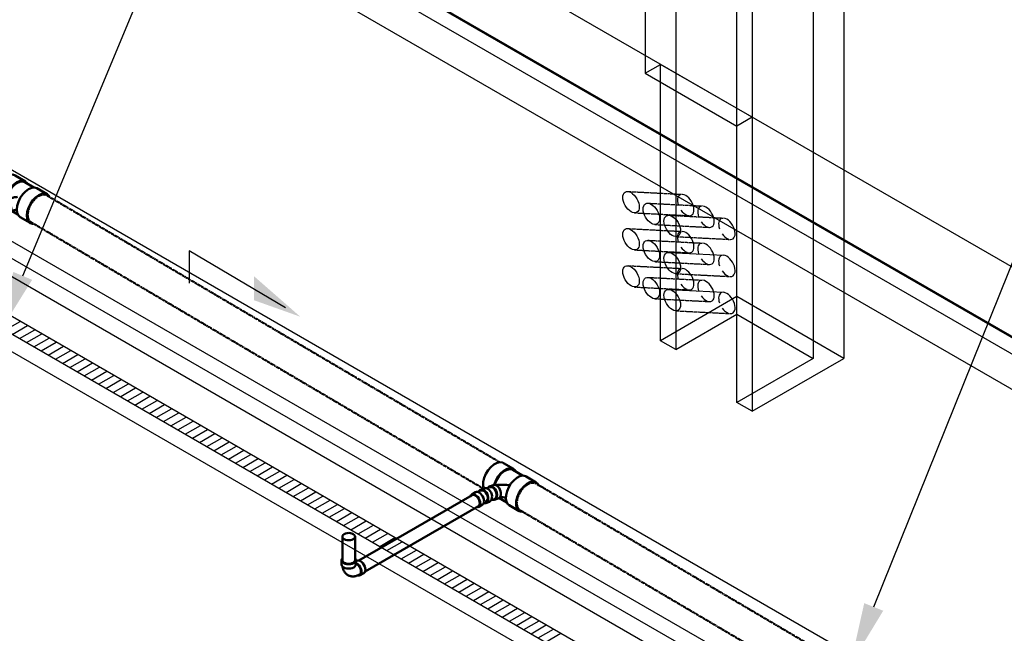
# Model space of a CAD drawing. Header units: inches. Extents: x 175 to 32888, y -1032 to 703.
# Tile 37 of 44: x 1992 to 2266, y -26 to 144. Entities that reach past the tile are written whole.
import ezdxf
from ezdxf import colors
from ezdxf.entities.mleader import LeaderData, LeaderLine
from ezdxf.math import Vec2, Vec3

# ---------------------------------------------------------------- set-up
doc = ezdxf.new("R2010")
doc.units = ezdxf.units.IN
doc.header["$LTSCALE"] = 0.5
doc.header["$MEASUREMENT"] = 0
doc.linetypes.add('Dash - 1_16_', pattern=[0.1875, 0.125, -0.0625])
doc.linetypes.add('Dot 1_32_', pattern=[0.03125, 0, -0.03125])
for name, color, linetype in [('M-SECT-PATT', 8, 'Continuous'), ('P-PIPE', 3, 'Continuous'), ('P-SANR-FIXT', 6, 'Continuous'), ('S-ANNO-DIMS', 1, 'Continuous')]:
    doc.layers.add(name, color=color, linetype=linetype)
doc.styles.add('Annotative', font='romans.shx', dxfattribs={"width": 0.8, "height": 0.125})

# ---------------------------------------------------------------- blocks, each defined once
blk = doc.blocks.new('USM_H_Trench_Drain - USM_H_Trench_Drain-1077597-DRAINAGE ISOMETRIC')
at = {"layer": 'M-SECT-PATT'}
for p, q in [((1988.38, 57.69), (1992.63, 60.14)), ((1990.38, 56.54), (1994.63, 58.99)), ((1992.38, 55.38), (1996.63, 57.83)), ((1994.38, 54.23), (1998.63, 56.68)), ((1996.38, 53.07), (2000.63, 55.52)), ((1998.38, 51.92), (2002.63, 54.37)), ((2000.38, 50.76), (2004.63, 53.21)), ((2002.38, 49.61), (2006.63, 52.06)), ((2004.38, 48.45), (2008.63, 50.9)), ((2006.38, 47.3), (2010.63, 49.75)), ((2008.38, 46.14), (2012.63, 48.59)), ((2010.38, 44.99), (2014.63, 47.44)), ((2012.38, 43.84), (2016.63, 46.29)), ((2014.38, 42.68), (2018.63, 45.13)), ((2016.38, 41.53), (2020.63, 43.98)), ((2018.38, 40.37), (2022.63, 42.82)), ((2020.38, 39.22), (2024.63, 41.67)), ((2022.38, 38.06), (2026.63, 40.51)), ((2024.38, 36.91), (2028.63, 39.36)), ((2026.38, 35.75), (2030.63, 38.2)), ((2028.38, 34.6), (2032.63, 37.05)), ((2030.38, 33.44), (2034.63, 35.89)), ((2032.38, 32.29), (2036.63, 34.74)), ((2034.38, 31.13), (2038.63, 33.58)), ((2036.38, 29.98), (2040.63, 32.43)), ((2038.38, 28.82), (2042.63, 31.27)), ((2040.38, 27.67), (2044.63, 30.12)), ((2042.38, 26.52), (2046.63, 28.96)), ((2044.38, 25.36), (2048.63, 27.81)), ((2046.38, 24.21), (2050.63, 26.66)), ((2048.38, 23.05), (2052.63, 25.5)), ((2050.38, 21.9), (2054.63, 24.35)), ((2052.38, 20.74), (2056.63, 23.19)), ((2054.38, 19.59), (2058.63, 22.04)), ((2056.38, 18.43), (2060.63, 20.88)), ((2058.38, 17.28), (2062.63, 19.73)), ((2060.38, 16.12), (2064.63, 18.57)), ((2062.38, 14.97), (2066.63, 17.42)), ((2064.38, 13.81), (2068.63, 16.26)), ((2066.38, 12.66), (2070.63, 15.11)), ((2068.38, 11.5), (2072.63, 13.95)), ((2070.38, 10.35), (2074.63, 12.8)), ((2072.38, 9.19), (2076.63, 11.64)), ((2074.38, 8.04), (2078.63, 10.49)), ((2076.38, 6.89), (2080.63, 9.33)), ((2078.38, 5.73), (2082.63, 8.18)), ((2080.38, 4.58), (2084.63, 7.03)), ((2082.38, 3.42), (2086.63, 5.87)), ((2084.38, 2.27), (2088.63, 4.72)), ((2086.38, 1.11), (2090.63, 3.56)), ((2088.38, -0.04), (2092.63, 2.41)), ((2090.38, -1.2), (2094.63, 1.25)), ((2092.38, -2.35), (2096.63, 0.1)), ((2094.38, -3.51), (2098.63, -1.06)), ((2096.38, -4.66), (2100.63, -2.21)), ((2098.38, -5.82), (2102.63, -3.37)), ((2100.38, -6.97), (2104.63, -4.52)), ((2102.38, -8.13), (2106.63, -5.68)), ((2104.38, -9.28), (2108.63, -6.83)), ((2106.38, -10.44), (2110.63, -7.99)), ((2108.38, -11.59), (2112.63, -9.14)), ((2110.38, -12.74), (2114.63, -10.3)), ((2112.38, -13.9), (2116.63, -11.45)), ((2114.38, -15.05), (2118.63, -12.6)), ((2116.38, -16.21), (2120.63, -13.76)), ((2118.38, -17.36), (2122.63, -14.91)), ((2120.38, -18.52), (2124.63, -16.07)), ((2122.38, -19.67), (2126.63, -17.22)), ((2124.38, -20.83), (2128.63, -18.38)), ((2126.38, -21.98), (2130.63, -19.53)), ((2128.38, -23.14), (2132.63, -20.69)), ((2130.38, -24.29), (2134.63, -21.84)), ((2132.38, -25.45), (2136.63, -23)), ((2134.38, -26.6), (2138.63, -24.15)), ((2136.38, -27.76), (2140.63, -25.31)), ((2138.38, -28.91), (2142.63, -26.46))]:
    blk.add_line(p, q, dxfattribs=at)
at = {"layer": 'P-SANR-FIXT', "color": 1}
for p, q in [((2561.31, -268.19), (1896.63, 115.57)), ((1892.38, 113.12), (2552.82, -268.19)), ((1896.63, 110.67), (2561.31, -273.09)), ((2552.82, -273.09), (1892.38, 108.22))]:
    blk.add_line(p, q, dxfattribs=at)
blk = doc.blocks.new('Tee Reducing Sanitary - PVC - Sch 40 - DWV - Standard-1077592-DRAINAGE ISOMETRIC')
at = {"layer": 'P-PIPE', "color": 90, "lineweight": 50}
for p, q in [((1994.03, 99.01), (1991.21, 100.66)), ((1996.36, 97.29), (1993.88, 98.75)), ((2000.08, 95.44), (1997.26, 97.1)), ((1987.77, 93.72), (1986.71, 93.11)), ((1988.69, 89.68), (1989.75, 90.3)), ((1990.34, 90.76), (1991.96, 89.81)), ((1992.56, 89.11), (1995.37, 87.46))]:
    blk.add_line(p, q, dxfattribs=at)
for points in [[(1985.58, 94.78, 0), (1985.7, 95.82, 0), (1986.04, 96.92, 0), (1986.57, 98, 0), (1987.25, 98.99, 0), (1988.05, 99.82, 0), (1988.9, 100.44, 0), (1989.74, 100.8, 0), (1990.53, 100.88, 0), (1991.2, 100.67, 0), (1991.21, 100.66, 0)], [(1994.62, 98.34, 0), (1994.53, 98.54, 0), (1994.02, 99.01, 0), (1993.34, 99.22, 0), (1992.56, 99.14, 0), (1991.71, 98.78, 0), (1990.86, 98.16, 0), (1990.07, 97.33, 0), (1989.38, 96.34, 0), (1988.85, 95.26, 0), (1988.52, 94.16, 0), (1988.48, 93.83, 0)], [(1988.7, 94.03, 0), (1988.72, 94.22, 0), (1989.03, 95.24, 0), (1989.53, 96.25, 0), (1990.17, 97.18, 0), (1990.91, 97.96, 0), (1991.71, 98.54, 0), (1992.5, 98.88, 0), (1993.24, 98.95, 0), (1993.85, 98.76, 0)], [(1991.63, 91.21, 0), (1991.75, 92.25, 0), (1992.09, 93.35, 0), (1992.62, 94.43, 0), (1993.3, 95.42, 0), (1994.1, 96.25, 0), (1994.95, 96.87, 0), (1995.79, 97.23, 0), (1996.58, 97.31, 0), (1997.24, 97.11, 0)], [(2000.74, 94.62, 0), (2000.58, 94.97, 0), (2000.07, 95.45, 0), (1999.39, 95.65, 0), (1998.61, 95.57, 0), (1997.76, 95.21, 0), (1996.91, 94.59, 0), (1996.12, 93.76, 0), (1995.43, 92.77, 0), (1994.9, 91.69, 0), (1994.57, 90.6, 0), (1994.45, 89.56, 0)], [(1986.43, 92.76, 0), (1986.01, 93.15, 0), (1985.69, 93.87, 0), (1985.58, 94.78, 0)], [(1989.1, 90.57, 0), (1989.06, 91.02, 0), (1988.92, 91.49, 0), (1988.7, 91.95, 0), (1988.41, 92.38, 0), (1988.08, 92.74, 0), (1987.72, 93, 0), (1987.35, 93.16, 0), (1987.02, 93.2, 0), (1986.72, 93.12, 0), (1986.5, 92.92, 0), (1986.39, 92.68, 0)], [(1987.78, 93.73, 0), (1988.08, 93.81, 0), (1988.42, 93.78, 0), (1988.78, 93.62, 0), (1989.14, 93.35, 0), (1989.48, 92.99, 0), (1989.76, 92.56, 0), (1989.98, 92.1, 0), (1990.12, 91.63, 0), (1990.16, 91.19, 0)], [(1988.37, 93.78, 0), (1988.56, 93.87, 0), (1988.79, 93.97, 0), (1989.03, 94.06, 0), (1989.27, 94.15, 0), (1989.51, 94.23, 0), (1989.76, 94.31, 0), (1990.01, 94.37, 0), (1990.26, 94.44, 0), (1990.52, 94.49, 0), (1990.78, 94.54, 0), (1991.04, 94.59, 0), (1991.31, 94.62, 0), (1991.57, 94.65, 0), (1991.84, 94.68, 0), (1991.87, 94.68, 0)], [(1988.28, 89.61, 0), (1988.39, 89.59, 0), (1988.68, 89.68, 0), (1988.91, 89.88, 0), (1989.05, 90.18, 0), (1989.1, 90.57, 0)], [(1990.16, 91.19, 0), (1990.11, 90.8, 0), (1989.97, 90.49, 0), (1989.74, 90.29, 0)], [(1990.08, 90.72, 0), (1990.13, 90.74, 0), (1990.27, 90.79, 0), (1990.42, 90.84, 0), (1990.57, 90.89, 0), (1990.72, 90.94, 0), (1990.89, 90.99, 0), (1991.05, 91.03, 0), (1991.22, 91.06, 0), (1991.4, 91.1, 0), (1991.44, 91.1, 0)], [(1992.56, 89.12, 0), (1992.06, 89.59, 0), (1991.74, 90.3, 0), (1991.63, 91.21, 0)], [(1994.45, 89.56, 0), (1994.55, 88.65, 0), (1994.87, 87.93, 0), (1995.38, 87.45, 0), (1996.06, 87.24, 0), (1996.15, 87.25, 0)]]:
    blk.add_polyline3d(points, dxfattribs=at)
blk = doc.blocks.new('Bend - PVC - Sch 40 - DWV_USACE - Standard-1118563-DRAINAGE ISOMETRIC')
at = {"layer": 'P-PIPE', "color": 90, "lineweight": 50}
for p, q in [((2121.5, 13.78), (2120.46, 13.39)), ((2118.98, 12.71), (2117.92, 12.1)), ((2119.89, 8.67), (2120.96, 9.28)), ((2121.8, 9.68), (2122.84, 10.07))]:
    blk.add_line(p, q, dxfattribs=at)
for points in [[(2121.5, 13.78, 0), (2121.66, 13.83, 0), (2122.02, 13.81, 0), (2122.39, 13.66, 0)], [(2118.91, 12, 0), (2118.54, 12.15, 0), (2118.21, 12.19, 0), (2117.92, 12.1, 0), (2117.69, 11.89, 0), (2117.55, 11.58, 0), (2117.54, 11.46, 0)], [(2119.27, 8.61, 0), (2119.61, 8.58, 0), (2119.89, 8.67, 0), (2120.12, 8.87, 0), (2120.26, 9.18, 0), (2120.3, 9.57, 0), (2120.26, 10.02, 0), (2120.12, 10.49, 0), (2119.89, 10.95, 0), (2119.61, 11.38, 0), (2119.27, 11.73, 0), (2118.91, 12, 0)], [(2119, 12.71, 0), (2119.27, 12.8, 0), (2119.6, 12.76, 0), (2119.97, 12.61, 0)], [(2120.49, 13.18, 0), (2120.17, 13.05, 0), (2119.84, 12.9, 0), (2119.59, 12.78, 0)], [(2121.35, 13.27, 0), (2120.98, 13.42, 0), (2120.62, 13.44, 0), (2120.29, 13.33, 0), (2120.02, 13.1, 0), (2119.93, 12.96, 0)], [(2119.97, 12.61, 0), (2120.33, 12.35, 0), (2120.67, 11.99, 0), (2120.96, 11.57, 0), (2121.18, 11.1, 0), (2121.32, 10.63, 0), (2121.37, 10.19, 0), (2121.32, 9.8, 0), (2121.18, 9.49, 0), (2120.96, 9.28, 0), (2120.95, 9.28, 0)], [(2121.32, 13.07, 0), (2120.89, 13.22, 0), (2120.5, 13.17, 0)], [(2121.27, 9.65, 0), (2121.6, 9.63, 0), (2121.8, 9.68, 0), (2122.2, 9.97, 0), (2122.4, 10.31, 0), (2122.51, 10.73, 0), (2122.52, 11.21, 0), (2122.44, 11.7, 0), (2122.27, 12.19, 0), (2122.02, 12.63, 0), (2121.7, 13, 0), (2121.35, 13.27, 0)], [(2121.72, 9.9, 0), (2121.74, 9.91, 0), (2122.07, 10.15, 0), (2122.29, 10.57, 0), (2122.36, 11.1, 0), (2122.29, 11.68, 0), (2122.07, 12.25, 0), (2121.73, 12.73, 0), (2121.32, 13.07, 0)], [(2122.39, 13.66, 0), (2122.75, 13.39, 0), (2123.06, 13.02, 0), (2123.31, 12.58, 0), (2123.49, 12.09, 0), (2123.57, 11.6, 0), (2123.55, 11.12, 0), (2123.44, 10.7, 0), (2123.24, 10.36, 0), (2122.97, 10.13, 0), (2122.84, 10.07, 0)], [(2121.72, 9.9, 0), (2121.53, 9.82, 0), (2121.33, 9.73, 0), (2121.3, 9.72, 0)]]:
    blk.add_polyline3d(points, dxfattribs=at)
blk = doc.blocks.new('Tee Reducing Sanitary - PVC - Sch 40 - DWV - Standard-1118564-DRAINAGE ISOMETRIC')
at = {"layer": 'P-PIPE', "color": 90, "lineweight": 50}
for p, q in [((2129.52, 19.15), (2126.7, 20.81)), ((2132.05, 17.32), (2129.37, 18.89)), ((2135.84, 15.42), (2133.03, 17.08)), ((2123.89, 14.69), (2122.85, 14.3)), ((2124.23, 10.59), (2125.28, 10.98)), ((2125.48, 11.11), (2127.7, 9.81)), ((2128.32, 9.1), (2131.13, 7.44))]:
    blk.add_line(p, q, dxfattribs=at)
for points in [[(2121.13, 15.6, 0), (2121.4, 16.69, 0), (2121.86, 17.78, 0), (2122.5, 18.81, 0), (2123.26, 19.7, 0), (2124.1, 20.4, 0), (2124.95, 20.85, 0), (2125.77, 21.03, 0), (2126.48, 20.91, 0), (2126.7, 20.81, 0)], [(2130.11, 18.46, 0), (2129.87, 18.87, 0), (2129.3, 19.26, 0), (2128.58, 19.37, 0), (2127.77, 19.19, 0), (2126.91, 18.74, 0), (2126.08, 18.05, 0), (2125.31, 17.15, 0), (2124.68, 16.13, 0), (2124.21, 15.03, 0), (2124.15, 14.78, 0)], [(2124.33, 14.75, 0), (2124.4, 15.04, 0), (2124.83, 16.06, 0), (2125.43, 17.03, 0), (2126.14, 17.86, 0), (2126.93, 18.51, 0), (2127.73, 18.94, 0), (2128.49, 19.1, 0), (2129.16, 19, 0), (2129.37, 18.89, 0)], [(2127.45, 11.88, 0), (2127.72, 12.96, 0), (2128.18, 14.06, 0), (2128.82, 15.09, 0), (2129.58, 15.98, 0), (2130.42, 16.67, 0), (2131.28, 17.12, 0), (2132.09, 17.3, 0), (2132.81, 17.19, 0), (2133.03, 17.08, 0)], [(2121.19, 14.08, 0), (2121.08, 14.6, 0), (2121.13, 15.6, 0)], [(2124.94, 11.62, 0), (2124.96, 12.1, 0), (2124.88, 12.59, 0), (2124.71, 13.08, 0), (2124.46, 13.53, 0), (2124.15, 13.9, 0), (2123.8, 14.17, 0), (2123.43, 14.33, 0), (2123.07, 14.35, 0), (2122.74, 14.25, 0), (2122.46, 14.02, 0), (2122.36, 13.86, 0)], [(2123.89, 14.69, 0), (2124.11, 14.74, 0), (2124.47, 14.72, 0), (2124.84, 14.56, 0), (2125.2, 14.29, 0), (2125.51, 13.92, 0), (2125.76, 13.47, 0), (2125.92, 12.98, 0), (2126, 12.49, 0), (2125.98, 12.01, 0)], [(2136.57, 14.51, 0), (2136.19, 15.14, 0), (2135.62, 15.53, 0), (2134.9, 15.64, 0), (2134.09, 15.47, 0), (2133.23, 15.02, 0), (2132.4, 14.32, 0), (2131.63, 13.43, 0), (2131, 12.4, 0), (2130.53, 11.31, 0), (2130.26, 10.22, 0)], [(2123.69, 10.57, 0), (2124.02, 10.54, 0), (2124.35, 10.65, 0), (2124.62, 10.87, 0), (2124.82, 11.2, 0), (2124.94, 11.62, 0)], [(2125.98, 12.01, 0), (2125.87, 11.59, 0), (2125.67, 11.26, 0), (2125.39, 11.04, 0), (2125.28, 10.98, 0)], [(2128.32, 9.1, 0), (2127.97, 9.38, 0), (2127.58, 10.02, 0), (2127.4, 10.88, 0), (2127.45, 11.88, 0)], [(2130.26, 10.22, 0), (2130.22, 9.22, 0), (2130.39, 8.37, 0), (2130.78, 7.72, 0), (2131.35, 7.33, 0), (2132.07, 7.22, 0), (2132.17, 7.24, 0)]]:
    blk.add_polyline3d(points, dxfattribs=at)
for centre, radius, start, end in [((2126.29, -1.1), 15.88, 81.8985, 96.2646), ((2126.14, 6.25), 5.06, 75.4279, 95.2431)]:
    blk.add_arc(centre, radius, start, end, dxfattribs=at)
blk = doc.blocks.new('Bend - PVC - Sch 40 - DWV_USACE - Standard-V1-DRAINAGE ISOMETRIC')
at = {"layer": 'P-PIPE', "color": 90, "lineweight": 50}
for p, q in [((1702.8, 212.65), (1702.8, 211.43)), ((1706.76, 211.43), (1706.76, 212.65)), ((1707.02, 212.51), (1706.77, 212.36)), ((1707.94, 208.46), (1709, 209.08))]:
    blk.add_line(p, q, dxfattribs=at)
for points in [[(1703.06, 213.22, 0), (1702.87, 212.95, 0), (1702.8, 212.65, 0), (1702.87, 212.36, 0), (1703.07, 212.08, 0), (1703.38, 211.85, 0)], [(1703.38, 211.85, 0), (1703.79, 211.66, 0), (1704.27, 211.55, 0), (1704.78, 211.51, 0), (1705.29, 211.55, 0), (1705.77, 211.66, 0), (1706.18, 211.85, 0), (1706.49, 212.08, 0), (1706.69, 212.36, 0), (1706.76, 212.65, 0), (1706.69, 212.95, 0), (1706.53, 213.17, 0)], [(1703.38, 210.62, 0), (1703.07, 210.86, 0), (1702.87, 211.13, 0), (1702.8, 211.43, 0), (1702.8, 211.43, 0)], [(1704.54, 208.51, 0), (1704.38, 208.61, 0), (1704.22, 208.73, 0), (1704.08, 208.85, 0), (1703.94, 208.98, 0), (1703.81, 209.12, 0), (1703.7, 209.26, 0), (1703.59, 209.41, 0), (1703.5, 209.56, 0), (1703.41, 209.72, 0), (1703.34, 209.88, 0), (1703.27, 210.03, 0), (1703.22, 210.2, 0), (1703.17, 210.36, 0), (1703.13, 210.52, 0), (1703.09, 210.68, 0), (1703.07, 210.84, 0), (1703.07, 210.86, 0)], [(1706.76, 211.43, 0), (1706.69, 211.13, 0), (1706.49, 210.86, 0), (1706.18, 210.62, 0), (1705.77, 210.44, 0), (1705.29, 210.33, 0), (1704.78, 210.29, 0), (1704.27, 210.33, 0), (1703.79, 210.44, 0), (1703.38, 210.62, 0)], [(1706.95, 211.79, 0), (1706.79, 211.86, 0)], [(1707.31, 208.41, 0), (1707.65, 208.38, 0), (1707.94, 208.46, 0), (1708.16, 208.67, 0), (1708.3, 208.98, 0), (1708.34, 209.37, 0), (1708.3, 209.82, 0), (1708.16, 210.29, 0), (1707.94, 210.75, 0), (1707.65, 211.17, 0), (1707.31, 211.53, 0), (1706.95, 211.79, 0)], [(1707.74, 208.63, 0), (1708.02, 208.85, 0), (1708.16, 209.23, 0), (1708.16, 209.72, 0), (1708.02, 210.27, 0), (1707.74, 210.81, 0), (1707.37, 211.28, 0), (1706.95, 211.61, 0)], [(1707.02, 212.51, 0), (1707.31, 212.59, 0), (1707.64, 212.56, 0), (1708.01, 212.41, 0)], [(1708.01, 212.41, 0), (1708.37, 212.14, 0), (1708.71, 211.79, 0), (1709, 211.36, 0), (1709.22, 210.9, 0), (1709.36, 210.43, 0), (1709.41, 209.98, 0), (1709.36, 209.59, 0), (1709.22, 209.28, 0), (1709, 209.08, 0), (1708.99, 209.08, 0)], [(1704.54, 208.51, 0), (1704.71, 208.42, 0), (1704.88, 208.34, 0), (1705.06, 208.28, 0), (1705.24, 208.22, 0), (1705.43, 208.18, 0), (1705.61, 208.16, 0), (1705.79, 208.14, 0), (1705.97, 208.13, 0), (1706.15, 208.14, 0), (1706.32, 208.15, 0), (1706.49, 208.18, 0), (1706.66, 208.21, 0), (1706.82, 208.25, 0), (1706.98, 208.29, 0), (1707.14, 208.35, 0), (1707.29, 208.4, 0), (1707.44, 208.47, 0), (1707.59, 208.54, 0), (1707.73, 208.61, 0), (1707.74, 208.63, 0)]]:
    blk.add_polyline3d(points, dxfattribs=at)
blk.add_arc((1706.59, 211.11), 0.613, 54.8013, 71.9437, dxfattribs=at)
blk = doc.blocks.new('Mechanical_Box_H_rvt-1-DRAINAGE ISOMETRIC')
at = {"layer": 'P-PIPE', "color": 90, "linetype": 'Dash - 1_16_', "lineweight": 50}
for p, q in [((2125.63, 21.07), (1999.91, 95.16)), ((1995.53, 87.73), (2121.12, 13.72)), ((2122.93, 14.09), (2122.12, 13.78)), ((2261.5, -59.01), (2135.68, 15.15)), ((2123.34, 10.5), (2124.15, 10.81)), ((2131.3, 7.72), (2255.29, -65.37))]:
    blk.add_line(p, q, dxfattribs=at)
at = {"layer": 'P-PIPE', "color": 90, "lineweight": 50}
for p, q in [((2118.03, 11.9), (2086.59, -6.26)), ((2088.34, -9.29), (2119.78, 8.87)), ((2082.04, 0.36), (2082.04, -6.17)), ((2085.54, -6.17), (2085.54, 0.36))]:
    blk.add_line(p, q, dxfattribs=at)
at = {"layer": 'P-PIPE', "color": 90, "linetype": 'Dot 1_32_', "lineweight": 50}
for points in [[(1994.67, 89.69, 0), (1994.79, 90.65, 0), (1995.1, 91.68, 0), (1995.59, 92.68, 0), (1996.23, 93.6, 0), (1996.97, 94.38, 0), (1997.76, 94.95, 0)], [(1997.76, 94.95, 0), (1998.54, 95.29, 0), (1999.28, 95.36, 0), (1999.9, 95.17, 0), (1999.91, 95.16, 0)], [(1995.55, 87.73, 0), (1995.07, 88.17, 0), (1994.77, 88.84, 0), (1994.67, 89.69, 0)], [(2130.44, 9.67, 0), (2130.55, 10.64, 0), (2130.86, 11.66, 0), (2131.35, 12.66, 0), (2131.99, 13.58, 0), (2132.73, 14.36, 0), (2133.52, 14.93, 0)], [(2133.52, 14.93, 0), (2134.31, 15.27, 0), (2135.04, 15.34, 0), (2135.68, 15.15, 0)], [(2131.31, 7.71, 0), (2130.83, 8.15, 0), (2130.53, 8.82, 0), (2130.44, 9.67, 0)]]:
    blk.add_polyline3d(points, dxfattribs=at)
at = {"layer": 'P-PIPE', "color": 90, "lineweight": 50}
for points in [[(2122.93, 14.09, 0), (2123.11, 14.13, 0), (2123.43, 14.11, 0), (2123.76, 13.98, 0)], [(2123.76, 13.98, 0), (2124.07, 13.74, 0), (2124.35, 13.42, 0), (2124.57, 13.03, 0), (2124.72, 12.59, 0), (2124.79, 12.15, 0), (2124.78, 11.73, 0)], [(2118.03, 11.9, 0), (2118.29, 11.98, 0), (2118.59, 11.95, 0), (2118.91, 11.81, 0)], [(2118.91, 11.81, 0), (2119.23, 11.58, 0), (2119.52, 11.26, 0), (2119.78, 10.89, 0), (2119.98, 10.48, 0), (2120.1, 10.06, 0), (2120.14, 9.67, 0)], [(2124.78, 11.73, 0), (2124.68, 11.36, 0), (2124.51, 11.06, 0), (2124.26, 10.86, 0), (2124.15, 10.81, 0)], [(2120.14, 9.67, 0), (2120.1, 9.32, 0), (2119.98, 9.05, 0), (2119.78, 8.87, 0)], [(2082.55, 1.08, 0), (2082.27, 0.87, 0), (2082.1, 0.63, 0), (2082.04, 0.36, 0), (2082.1, 0.1, 0), (2082.27, -0.14, 0), (2082.55, -0.35, 0)], [(2085.03, 1.08, 0), (2084.66, 1.24, 0), (2084.24, 1.34, 0), (2083.79, 1.38, 0), (2083.34, 1.34, 0), (2082.91, 1.24, 0), (2082.55, 1.08, 0)], [(2085.03, -0.35, 0), (2085.3, -0.14, 0), (2085.48, 0.1, 0), (2085.54, 0.36, 0), (2085.48, 0.63, 0), (2085.3, 0.87, 0), (2085.03, 1.08, 0)], [(2082.55, -0.35, 0), (2082.91, -0.51, 0), (2083.34, -0.61, 0), (2083.79, -0.65, 0), (2084.24, -0.61, 0), (2084.66, -0.51, 0), (2085.03, -0.35, 0)], [(2082.55, -6.88, 0), (2082.27, -6.67, 0), (2082.09, -6.43, 0), (2082.04, -6.18, 0)], [(2085.02, -6.88, 0), (2084.66, -7.04, 0), (2084.24, -7.15, 0), (2083.79, -7.18, 0), (2083.33, -7.15, 0), (2082.91, -7.04, 0), (2082.55, -6.88, 0)], [(2085.54, -6.17, 0), (2085.48, -6.43, 0), (2085.3, -6.67, 0), (2085.02, -6.88, 0)]]:
    blk.add_polyline3d(points, dxfattribs=at)
for name, p in [('Tee Reducing Sanitary - PVC - Sch 40 - DWV - Standard-1077592-DRAINAGE ISOMETRIC', (0, 0)), ('Tee Reducing Sanitary - PVC - Sch 40 - DWV - Standard-1118564-DRAINAGE ISOMETRIC', (0, 0)), ('Bend - PVC - Sch 40 - DWV_USACE - Standard-1118563-DRAINAGE ISOMETRIC', (0, 0)), ('Bend - PVC - Sch 40 - DWV_USACE - Standard-V1-DRAINAGE ISOMETRIC', (379.01, -218.82))]:
    blk.add_blockref(name, p, dxfattribs=at)
at = {"layer": 'P-SANR-FIXT', "color": 90, "lineweight": 50}
blk.add_blockref('USM_H_Trench_Drain - USM_H_Trench_Drain-1077597-DRAINAGE ISOMETRIC', (0, 0), dxfattribs=at)

msp = doc.modelspace()

# ---------------------------------------------------------------- hatches: boundary and pattern name
at = {"layer": 'S-ANNO-DIMS', "lineweight": -3}
h = msp.add_hatch(color=256, dxfattribs=at)
h.dxf.hatch_style = 1
h.paths.add_polyline_path([(2070.34, 61.43), (2057.49, 72.69), (2057.49, 66.02)])

# ---------------------------------------------------------------- linework, layer by layer
at = {"layer": 'M-SECT-PATT', "lineweight": -3}
for p, q in [((2595.28, -113.82), (1231.98, 673.29)), ((1231.98, 654.07), (2595.28, -133.04)), ((1231.98, 653.68), (2595.28, -133.43)), ((1231.98, 649.17), (2595.28, -137.94)), ((1219.25, 646.72), (2586.8, -142.83)), ((2629.22, -266.79), (1231.98, 539.9)), ((2595.28, -266.94), (1231.98, 520.16)), ((1223.5, 515.26), (2586.8, -271.84)), ((1231.98, 515.41), (2629.22, -291.29)), ((2191.52, 37.61), (2191.52, 207.65)), ((2166.07, 192.95), (2166.07, 129.06)), ((2174.55, 192.95), (2174.55, 52.31)), ((2212.74, 190.5), (2212.74, 49.86)), ((2221.22, 190.5), (2221.22, 49.86)), ((2195.77, 180.7), (2195.77, 35.16)), ((2166.07, 129.06), (2170.31, 131.51)), ((2195.77, 116.81), (2170.31, 131.51)), ((2170.31, 54.76), (2170.31, 131.51)), ((2166.07, 129.06), (2191.52, 114.36)), ((2195.77, 116.81), (2191.52, 114.36)), ((2172.65, 79.31), (2187.8, 78.52)), ((2172.65, 69.01), (2187.8, 68.22)), ((2191.52, 67.01), (2170.31, 54.76)), ((2221.22, 49.86), (2191.52, 67.01)), ((2174.55, 52.31), (2191.52, 62.11)), ((2191.52, 62.11), (2212.74, 49.86)), ((2174.55, 52.31), (2170.31, 54.76)), ((2212.74, 49.86), (2191.52, 37.61)), ((2195.77, 35.16), (2221.22, 49.86)), ((2195.77, 35.16), (2191.52, 37.61))]:
    msp.add_line(p, q, dxfattribs=at)
at = {"layer": 'M-SECT-PATT', "linetype": 'Dash - 1_16_', "lineweight": -3}
for p, q in [((2161.22, 96.21), (2176.37, 95.42)), ((2166.85, 92.96), (2182, 92.17)), ((2163.11, 90.28), (2178.26, 89.49)), ((2172.65, 89.61), (2187.8, 88.82)), ((2161.22, 85.91), (2176.37, 85.12)), ((2168.74, 87.03), (2183.89, 86.24)), ((2166.85, 82.66), (2182, 81.87)), ((2174.54, 83.68), (2189.71, 82.89)), ((2163.11, 79.98), (2178.26, 79.19)), ((2168.74, 76.73), (2183.89, 75.94)), ((2161.22, 75.61), (2176.37, 74.82)), ((2166.85, 72.36), (2182, 71.57)), ((2174.54, 73.38), (2189.71, 72.59)), ((2163.11, 69.68), (2178.26, 68.89)), ((2168.74, 66.43), (2183.89, 65.64)), ((2174.54, 63.08), (2189.71, 62.29))]:
    msp.add_line(p, q, dxfattribs=at)
at = {"layer": 'M-SECT-PATT', "lineweight": -3}
for centre, start_param, end_param in [((2177.32, 92.45), 3.0628, 4.388395), ((2177.32, 92.45), 5.942547, 9.038855), ((2177.32, 92.45), 4.883091, 5.642784), ((2182.95, 89.2), 3.0628, 4.388395), ((2182.95, 89.2), 5.942547, 9.038855), ((2182.95, 89.2), 4.883091, 5.642784), ((2188.75, 85.85), 3.0628, 4.388395), ((2188.75, 85.85), 5.942547, 9.038855), ((2177.32, 82.15), 3.0628, 4.388395), ((2177.32, 82.15), 5.942547, 9.038855), ((2188.75, 85.85), 4.883091, 5.642784), ((2177.32, 82.15), 4.883091, 5.642784), ((2182.95, 78.9), 3.0628, 4.388395), ((2182.95, 78.9), 5.942547, 9.038855), ((2182.95, 78.9), 4.883091, 5.642784), ((2188.75, 75.55), 3.0628, 4.388395), ((2188.75, 75.55), 5.942547, 9.038855), ((2177.32, 71.85), 3.0628, 4.388395), ((2177.32, 71.85), 5.942547, 9.038855), ((2188.75, 75.55), 4.883091, 5.642784), ((2182.95, 68.6), 3.0628, 4.388395), ((2182.95, 68.6), 5.942547, 9.038855), ((2177.32, 71.85), 4.883091, 5.642784), ((2182.95, 68.6), 4.883091, 5.642784), ((2188.75, 65.25), 3.0628, 4.388395), ((2188.75, 65.25), 5.942547, 9.038855), ((2188.75, 65.25), 4.883091, 5.642784)]:
    msp.add_ellipse(centre, major_axis=(1.62, -2.81), ratio=0.57735, start_param=start_param, end_param=end_param, dxfattribs=at)
at = {"layer": 'P-PIPE', "lineweight": -3}
for centre in [(2162.15, 93.24), (2167.78, 89.99), (2173.58, 86.64), (2162.15, 82.95), (2167.78, 79.69), (2173.58, 76.34), (2162.15, 72.65), (2167.78, 69.39), (2173.58, 66.05)]:
    msp.add_ellipse(centre, major_axis=(1.62, -2.81), ratio=0.57735, dxfattribs=at)
at = {"layer": 'S-ANNO-DIMS', "lineweight": -3}
msp.add_lwpolyline([(2066.27, 63.9), (2039.47, 79.69), (2039.47, 70.74)], dxfattribs=at)

# ---------------------------------------------------------------- block references
at = {"layer": 'P-PIPE', "lineweight": -3}
msp.add_blockref('Mechanical_Box_H_rvt-1-DRAINAGE ISOMETRIC', (0, 0), dxfattribs=at)

# ---------------------------------------------------------------- leaders
at = {"layer": 'S-ANNO-DIMS', "lineweight": -3}
ml = msp.add_multileader_mtext('Standard', dxfattribs=at)
ml.set_content('TRENCH \\PDRAIN', color=2, style='Annotative')
ml.set_leader_properties()
ml.build(insert=Vec2(0, 0))
ml.multileader.update_dxf_attribs({"dogleg_length": 0.125, "arrow_head_size": 17.28, "scale": 96})
ctx = ml.context
ctx.base_point, ctx.scale, ctx.char_height, ctx.arrow_head_size, ctx.landing_gap_size, ctx.plane_origin = Vec3(2077.26, 245.7), 96, 12, 17.28, 9, Vec3(2065.26, 245.7)
notes = []
notes.append((ctx, [(0, (1, 1, 0), (2065.26, 245.7), (1, 0), 12, [(0, [(1986.66, 56.82)], 0, [])])]))
ctx.mtext.insert, ctx.mtext.flow_direction = Vec3(2086.26, 251.7), 5
ml = msp.add_multileader_mtext('Standard', dxfattribs=at)
ml.set_content('8" %%C SOLID PVC DRAIN', color=2, style='Annotative')
ml.set_leader_properties()
ml.build(insert=Vec2(0, 0))
ml.multileader.update_dxf_attribs({"text_right_attachment_type": 3, "dogleg_length": 0.125, "arrow_head_size": 17.28, "scale": 96})
ctx = ml.context
ctx.base_point, ctx.scale, ctx.char_height, ctx.arrow_head_size, ctx.landing_gap_size, ctx.plane_origin = Vec3(476.81, 148.93), 96, 12, 17.28, 9, Vec3(458.94, 146.17)
ctx.right_attachment = 3
notes.append((ctx, [(1, (1, 1, 0), (624.75, 126.64), (-1, 0), 12, [(0, [(650.85, 161.63)], 0, [])])]))
ctx.mtext.insert, ctx.mtext.width, ctx.mtext.flow_direction = Vec3(485.81, 154.93), 135.1193, 5
ml = msp.add_multileader_mtext('Standard', dxfattribs=at)
ml.set_content('8" %%C PERF.\\PFDN. DRAIN', color=2, style='Annotative')
ml.set_leader_properties()
ml.build(insert=Vec2(0, 0))
ml.multileader.update_dxf_attribs({"dogleg_length": 0.125, "arrow_head_size": 17.28, "scale": 96})
ctx = ml.context
ctx.base_point, ctx.scale, ctx.char_height, ctx.arrow_head_size, ctx.landing_gap_size, ctx.plane_origin = Vec3(2290.28, 102.01), 96, 12, 17.28, 9, Vec3(2278.28, 86.25)
notes.append((ctx, [(0, (1, 1, 0), (2278.28, 102.01), (1, 0), 12, [(0, [(2223.05, -35.19)], 0, [])])]))
ctx.mtext.insert, ctx.mtext.flow_direction = Vec3(2299.28, 108.01), 5
ml = msp.add_multileader_mtext('Standard', dxfattribs=at)
ml.set_content('DOOR TRENCH DRAIN', color=2, style='Annotative')
ml.set_leader_properties()
ml.build(insert=Vec2(0, 0))
ml.multileader.update_dxf_attribs({"text_right_attachment_type": 3, "dogleg_length": 0.125, "arrow_head_size": 17.28, "scale": 96})
ctx = ml.context
ctx.base_point, ctx.scale, ctx.char_height, ctx.arrow_head_size, ctx.landing_gap_size, ctx.plane_origin = Vec3(875.71, -113.39), 96, 12, 17.28, 9, Vec3(869.34, -113.39)
ctx.right_attachment = 3
notes.append((ctx, [(1, (1, 1, 0), (1057.03, -113.39), (-1, 0), 12, [(1, [(1118.09, -8.99), (1131.1, -52.63)], 0, [])])]))
ctx.mtext.insert, ctx.mtext.width, ctx.mtext.flow_direction = Vec3(884.71, -107.39), 156.9967, 5
for ctx, leaders in notes:
    for number, flags, end, landing, length, lines in leaders:
        leader = LeaderData()
        leader.index, (leader.has_last_leader_line, leader.has_dogleg_vector, leader.attachment_direction) = number, flags
        leader.last_leader_point, leader.dogleg_vector, leader.dogleg_length = Vec3(end), Vec3(landing), length
        for number, points, colour, breaks in lines:
            line = LeaderLine()
            line.index, line.vertices, line.color, line.breaks = number, Vec3.list(points), colors.encode_raw_color(colour), breaks
            leader.lines.append(line)
        ctx.leaders.append(leader)

doc.saveas('drawing.dxf')
